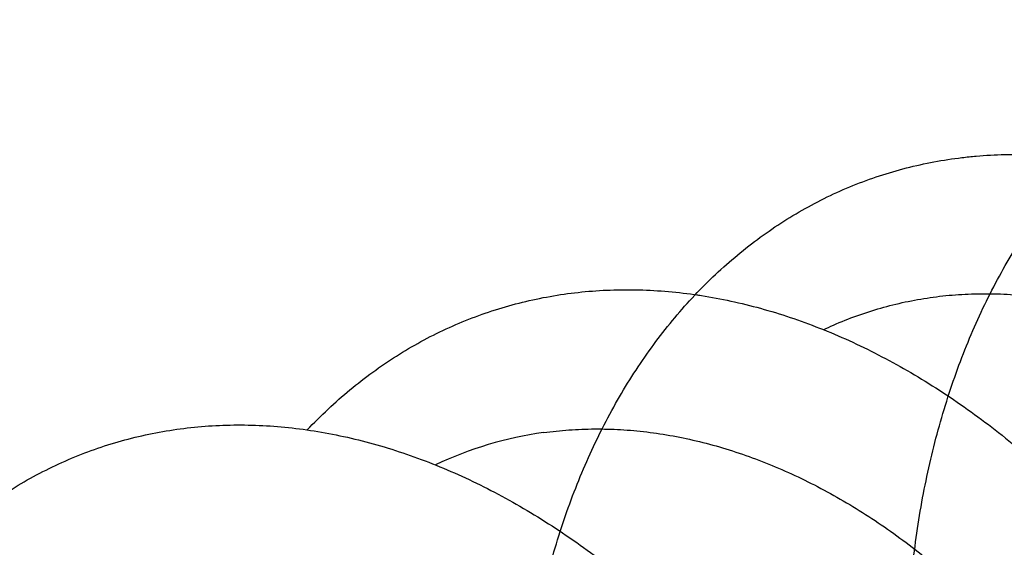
# Model space of a CAD drawing. Header units: millimetres. Extents: x 160 to 318, y 73 to 291.
# Tile 41 of 129: x 200.802 to 201.197, y 123.555 to 123.766. Entities that reach past the tile are written whole.
import ezdxf

# ---------------------------------------------------------------- set-up
doc = ezdxf.new("R2010")
doc.units = ezdxf.units.MM
doc.header["$LTSCALE"] = 30.734
doc.layers.get('0').update_dxf_attribs({"linetype": 'CONTINUOUS'})

msp = doc.modelspace()

# ---------------------------------------------------------------- linework, layer by layer
at = {"color": 7, "linetype": 'Continuous'}
msp.add_arc((201.0327433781, 123.454069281), 0.1482201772, 97.85047036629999, 115.4275295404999, dxfattribs=at)
for points, knots in [([(201.2288853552, 123.710432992), (201.232071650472, 123.7099751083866), (201.2392410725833, 123.7087687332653), (201.250353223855, 123.7062957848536), (201.2622281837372, 123.702945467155), (201.2740869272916, 123.6988947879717), (201.2859002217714, 123.6941561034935), (201.2976443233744, 123.6887414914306), (201.3092903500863, 123.6826669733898), (201.3208149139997, 123.6759476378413), (201.3321898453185, 123.6686029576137), (201.3433922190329, 123.660650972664), (201.3543949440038, 123.6521143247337), (201.3651756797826, 123.6430139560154), (201.3757087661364, 123.6333753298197), (201.385972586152, 123.623222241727), (201.3959432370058, 123.6125825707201), (201.4055999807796, 123.60148291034), (201.4149209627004, 123.5899530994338), (201.4238864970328, 123.5780224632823), (201.4324770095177, 123.5657223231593), (201.4406740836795, 123.5530846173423), (201.4484605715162, 123.5401417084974), (201.4558196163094, 123.5269278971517), (201.4627365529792, 123.5134762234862), (201.4691963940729, 123.4998229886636), (201.4751869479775, 123.4860016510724), (201.48069539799, 123.4720500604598), (201.4857120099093, 123.4580018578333), (201.49022639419, 123.4438959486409), (201.4942312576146, 123.4297659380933), (201.4977188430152, 123.4156512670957), (201.500684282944, 123.4015852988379), (201.5031226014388, 123.3876074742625), (201.5050313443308, 123.3737507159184), (201.5064084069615, 123.360053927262), (201.5072537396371, 123.3465493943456), (201.5075681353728, 123.3332749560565), (201.5073539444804, 123.3202620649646), (201.5066148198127, 123.3075469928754), (201.5053555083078, 123.295160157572), (201.5035824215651, 123.2831358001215), (201.50130269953, 123.2715030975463), (201.49852534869, 123.2602938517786), (201.4952598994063, 123.2495357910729), (201.4915177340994, 123.2392579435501), (201.4873107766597, 123.2294863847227), (201.4826525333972, 123.2202471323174), (201.4775573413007, 123.211564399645), (201.472040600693, 123.2034610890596), (201.466119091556, 123.1959592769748), (201.4598099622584, 123.1890787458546), (201.4531324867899, 123.1828390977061), (201.4461055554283, 123.1772569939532), (201.4387509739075, 123.1723490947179), (201.4310893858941, 123.1681287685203), (201.4231450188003, 123.1646091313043), (201.4149401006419, 123.1617999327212), (201.4065008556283, 123.1597101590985), (201.3978506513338, 123.1583456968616), (201.3890170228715, 123.1577111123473), (201.3800239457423, 123.1578084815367), (201.3708996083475, 123.1586380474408), (201.3616682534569, 123.1601983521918), (201.3523582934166, 123.1624856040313), (201.3429941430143, 123.1654950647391), (201.3336041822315, 123.1692191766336), (201.3242130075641, 123.1736500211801), (201.3148487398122, 123.1787764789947), (201.3055361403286, 123.1845874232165), (201.2963027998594, 123.1910683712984), (201.2871735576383, 123.1982049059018), (201.2781751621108, 123.2059794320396), (201.2693323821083, 123.2143741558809), (201.2606708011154, 123.2233686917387), (201.2522149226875, 123.2329418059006), (201.2439888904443, 123.2430706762), (201.236016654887, 123.2537306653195), (201.2283207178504, 123.2648968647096), (201.2209241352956, 123.2765413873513), (201.2138476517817, 123.2886375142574), (201.2071130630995, 123.3011543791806), (201.2007392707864, 123.3140636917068), (201.194746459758, 123.3273319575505), (201.1891516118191, 123.3409295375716), (201.1839729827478, 123.3548207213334), (201.1792255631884, 123.3689747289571), (201.1749254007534, 123.3833540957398), (201.1710854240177, 123.3979270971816), (201.1677192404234, 123.4126550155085), (201.1648376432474, 123.4275053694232), (201.162451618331, 123.4424387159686), (201.1605697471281, 123.4574220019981), (201.1592002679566, 123.4724156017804), (201.1583494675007, 123.4873860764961), (201.1580227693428, 123.5022941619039), (201.1582240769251, 123.5171062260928), (201.1589559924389, 123.531783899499), (201.1602199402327, 123.5462935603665), (201.1620157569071, 123.5605982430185), (201.1643422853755, 123.5746645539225), (201.167196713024, 123.5884574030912), (201.1705751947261, 123.6019438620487), (201.1744724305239, 123.6150911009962), (201.1788817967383, 123.6278669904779), (201.1837956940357, 123.6402412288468), (201.1892046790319, 123.6521829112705), (201.1950990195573, 123.6636643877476), (201.2014664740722, 123.6746564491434), (201.2082953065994, 123.6851341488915), (201.2155705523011, 123.6950704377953), (201.223278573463, 123.7044431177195), (201.2314017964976, 123.7132277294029), (201.2399247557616, 123.721404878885), (201.2488274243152, 123.7289530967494), (201.2580925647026, 123.7358558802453), (201.2676979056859, 123.7420951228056), (201.2776245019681, 123.7476573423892), (201.2878481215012, 123.7525281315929), (201.2983482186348, 123.7566971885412), (201.3090989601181, 123.7601540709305), (201.320078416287, 123.7628918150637), (201.3312593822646, 123.7649040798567), (201.3407077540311, 123.7659714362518), (201.346415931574, 123.766338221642), (201.3483280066, 123.7664305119)], [0, 0, 0, 0, 0.0096570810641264, 0.0218014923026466, 0.0341334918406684, 0.0466539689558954, 0.0593781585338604, 0.0723014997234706, 0.085434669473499, 0.0987682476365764, 0.1123082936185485, 0.1260413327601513, 0.1399688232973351, 0.1540741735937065, 0.1683542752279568, 0.1827904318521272, 0.1973749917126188, 0.2120881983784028, 0.2269178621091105, 0.2418442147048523, 0.2568505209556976, 0.2719179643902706, 0.2870254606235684, 0.302155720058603, 0.3172840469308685, 0.3323947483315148, 0.3474604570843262, 0.3624670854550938, 0.3773855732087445, 0.3922034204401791, 0.4068908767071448, 0.4214370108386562, 0.4358124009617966, 0.4500076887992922, 0.463994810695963, 0.4777660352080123, 0.4912956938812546, 0.5045778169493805, 0.5175901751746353, 0.5303288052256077, 0.542775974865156, 0.5549301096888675, 0.5667790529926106, 0.5783241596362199, 0.589559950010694, 0.6004914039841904, 0.6111208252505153, 0.621457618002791, 0.6315128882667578, 0.641301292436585, 0.6508433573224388, 0.6601598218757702, 0.6692804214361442, 0.6782321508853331, 0.6870528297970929, 0.6957746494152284, 0.7044411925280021, 0.7130873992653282, 0.7217591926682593, 0.7304908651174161, 0.7393268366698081, 0.7482973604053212, 0.7574420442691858, 0.7667846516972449, 0.7763578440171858, 0.7861777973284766, 0.796269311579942, 0.8066410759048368, 0.8173099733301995, 0.8282780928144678, 0.8395547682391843, 0.8511367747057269, 0.8630263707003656, 0.8752164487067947, 0.8877026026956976, 0.9004752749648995, 0.9135237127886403, 0.9268371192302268, 0.9403990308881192, 0.9541980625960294, 0.9682129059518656, 0.9824319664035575, 0.9968300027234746, 1.011395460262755, 1.026100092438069, 1.04093253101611, 1.055862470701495, 1.070878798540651, 1.085950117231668, 1.101065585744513, 1.116193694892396, 1.13132386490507, 1.146425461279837, 1.16148815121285, 1.176483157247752, 1.191400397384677, 1.206213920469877, 1.220913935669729, 1.235478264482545, 1.249897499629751, 1.264154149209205, 1.278239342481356, 1.292141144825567, 1.305851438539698, 1.319364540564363, 1.332673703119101, 1.345779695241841, 1.358678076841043, 1.371375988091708, 1.383872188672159, 1.396180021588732, 1.408302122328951, 1.420257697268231, 1.432053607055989, 1.443714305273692, 1.455250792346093, 1.466691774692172, 1.478051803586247, 1.489362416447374, 1.50064064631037, 1.511919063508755, 1.523215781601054, 1.53456239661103, 1.545976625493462, 1.55171952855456, 1.55171952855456, 1.55171952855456, 1.55171952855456]), ([(201.3296350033, 123.1711329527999), (201.3281654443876, 123.1681951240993), (201.3250377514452, 123.1623767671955), (201.3198370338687, 123.1540275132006), (201.3141560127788, 123.1461618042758), (201.3080776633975, 123.13890656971), (201.301618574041, 123.1322798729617), (201.2947992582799, 123.1263015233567), (201.2876383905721, 123.1209870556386), (201.2801586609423, 123.1163527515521), (201.2723808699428, 123.1124111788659), (201.2643296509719, 123.1091746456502), (201.2560277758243, 123.1066522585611), (201.2475012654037, 123.1048519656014), (201.2387744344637, 123.1037790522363), (201.2298739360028, 123.1034370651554), (201.2208251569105, 123.1038274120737), (201.2116547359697, 123.1049495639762), (201.2023888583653, 123.1068011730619), (201.1930537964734, 123.1093780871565), (201.18367639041, 123.1126742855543), (201.174282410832, 123.1166823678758), (201.1648992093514, 123.1213926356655), (201.1555520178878, 123.1267946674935), (201.1462684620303, 123.1328750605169), (201.137073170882, 123.1396205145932), (201.127993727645, 123.1470139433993), (201.1190540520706, 123.1550392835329), (201.1102813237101, 123.1636758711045), (201.1016986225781, 123.1729049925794), (201.0933323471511, 123.1827026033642), (201.085204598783, 123.1930474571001), (201.077340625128, 123.2039124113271), (201.0697614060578, 123.2152738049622), (201.0624906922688, 123.2271017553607), (201.0555481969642, 123.2393703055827), (201.0489558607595, 123.2520472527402), (201.0427319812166, 123.2651044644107), (201.0368964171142, 123.2785078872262), (201.0314658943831, 123.2922273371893), (201.0264579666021, 123.3062274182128), (201.0218876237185, 123.3204760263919), (201.0177699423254, 123.3349369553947), (201.0141180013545, 123.3495763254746), (201.0109442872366, 123.3643576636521), (201.0082597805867, 123.3792454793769), (201.0060743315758, 123.3942035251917), (201.0043966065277, 123.4091949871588), (201.0032338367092, 123.4241842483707), (201.0025921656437, 123.439133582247), (201.0024762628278, 123.4540082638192), (201.0028895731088, 123.4687701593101), (201.003834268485, 123.4833856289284), (201.0053109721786, 123.4978166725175), (201.0073194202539, 123.5120309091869), (201.0098573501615, 123.5259910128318), (201.0129221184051, 123.5396660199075), (201.0165085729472, 123.5530198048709), (201.0206117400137, 123.5660229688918), (201.0252236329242, 123.578641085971), (201.0303369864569, 123.590846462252), (201.0359410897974, 123.6026068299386), (201.0420264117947, 123.6138963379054), (201.0485796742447, 123.6246852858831), (201.0555890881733, 123.6349498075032), (201.0630390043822, 123.6446631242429), (201.0709153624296, 123.6538035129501), (201.0792003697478, 123.6623474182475), (201.0878776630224, 123.6702754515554), (201.0969275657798, 123.6775675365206), (201.1063313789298, 123.6842068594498), (201.116067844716, 123.6901770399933), (201.1261159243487, 123.6954641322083), (201.1364531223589, 123.7000556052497), (201.1470561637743, 123.7039407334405), (201.1579016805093, 123.7071108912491), (201.1689644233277, 123.7095589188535), (201.1802204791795, 123.7112800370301), (201.1916430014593, 123.7122709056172), (201.2032077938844, 123.7125304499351), (201.2148868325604, 123.7120592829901), (201.2266558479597, 123.7108598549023), (201.2384860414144, 123.7089367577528), (201.2503532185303, 123.7062957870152), (201.2622281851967, 123.7029454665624), (201.274086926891, 123.6988947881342), (201.2859002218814, 123.6941561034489), (201.2976443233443, 123.6887414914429), (201.3092903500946, 123.6826669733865), (201.3208149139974, 123.6759476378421), (201.3321898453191, 123.6686029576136), (201.3433922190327, 123.660650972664), (201.3543949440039, 123.6521143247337), (201.3651756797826, 123.6430139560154), (201.3757087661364, 123.6333753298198), (201.3859725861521, 123.623222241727), (201.3959432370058, 123.6125825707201), (201.4055999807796, 123.60148291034), (201.4149209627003, 123.5899530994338), (201.4238864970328, 123.5780224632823), (201.4324770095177, 123.5657223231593), (201.4406740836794, 123.5530846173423), (201.4484605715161, 123.5401417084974), (201.4558196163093, 123.5269278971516), (201.4627365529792, 123.5134762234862), (201.4691963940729, 123.4998229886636), (201.4751869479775, 123.4860016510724), (201.48069539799, 123.4720500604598), (201.4857120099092, 123.4580018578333), (201.4902263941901, 123.4438959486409), (201.4942312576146, 123.4297659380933), (201.4977188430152, 123.4156512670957), (201.500684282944, 123.4015852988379), (201.5031226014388, 123.3876074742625), (201.5050313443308, 123.3737507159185), (201.5064084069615, 123.360053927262), (201.5072537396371, 123.3465493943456), (201.5075681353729, 123.3332749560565), (201.5073539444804, 123.3202620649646), (201.5066148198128, 123.3075469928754), (201.5053555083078, 123.295160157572), (201.503582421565, 123.2831358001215), (201.5013026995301, 123.2715030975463), (201.49852534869, 123.2602938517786), (201.4952598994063, 123.2495357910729), (201.4915177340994, 123.2392579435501), (201.4873107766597, 123.2294863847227), (201.4826525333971, 123.2202471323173), (201.4775573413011, 123.2115643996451), (201.4720406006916, 123.2034610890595), (201.466119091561, 123.1959592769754), (201.4598099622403, 123.1890787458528), (201.4531324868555, 123.1828390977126), (201.44610555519, 123.1772569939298), (201.4387509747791, 123.1723490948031), (201.4310893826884, 123.1681287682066), (201.4231450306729, 123.1646091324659), (201.4149400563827, 123.1617999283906), (201.4065010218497, 123.1597101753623), (201.3993112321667, 123.1585761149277), (201.3949504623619, 123.1581690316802), (201.3934863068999, 123.1580630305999)], [0, 0, 0, 0, 0.0098546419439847, 0.0198028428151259, 0.0294884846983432, 0.0389388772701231, 0.0481720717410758, 0.0572226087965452, 0.0661164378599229, 0.0748941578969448, 0.0835881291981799, 0.0922425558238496, 0.1008934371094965, 0.109585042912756, 0.1183535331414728, 0.1272393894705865, 0.1362757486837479, 0.1454960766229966, 0.1549284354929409, 0.164597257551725, 0.1745247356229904, 0.1847257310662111, 0.1952165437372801, 0.2060029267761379, 0.2170958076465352, 0.2284927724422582, 0.240200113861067, 0.2522083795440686, 0.2645199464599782, 0.2771194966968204, 0.2900060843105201, 0.3031596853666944, 0.3165764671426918, 0.3302328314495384, 0.3441223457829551, 0.3582189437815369, 0.3725137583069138, 0.3869793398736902, 0.4016044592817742, 0.4163613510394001, 0.4312364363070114, 0.446202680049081, 0.4612441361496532, 0.4763355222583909, 0.4914585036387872, 0.5065905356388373, 0.5217109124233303, 0.5368006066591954, 0.5518370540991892, 0.5668049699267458, 0.5816808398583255, 0.5964531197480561, 0.6110983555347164, 0.6256087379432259, 0.6399619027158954, 0.6541537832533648, 0.6681641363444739, 0.6819926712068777, 0.6956222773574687, 0.7090564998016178, 0.7222823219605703, 0.7353071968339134, 0.7481230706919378, 0.76074134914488, 0.7731596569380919, 0.7853932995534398, 0.7974460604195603, 0.809336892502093, 0.8210758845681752, 0.8326850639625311, 0.8441805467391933, 0.855586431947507, 0.8669241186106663, 0.8782183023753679, 0.8894944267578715, 0.900776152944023, 0.912091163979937, 0.923460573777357, 0.9349122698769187, 0.9464634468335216, 0.9581404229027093, 0.9699554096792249, 0.9819317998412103, 0.9940762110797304, 1.006408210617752, 1.018928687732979, 1.031652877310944, 1.044576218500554, 1.057709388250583, 1.07104296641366, 1.084583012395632, 1.098316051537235, 1.112243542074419, 1.12634889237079, 1.140628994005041, 1.155065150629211, 1.169649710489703, 1.184362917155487, 1.199192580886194, 1.214118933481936, 1.229125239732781, 1.244192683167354, 1.259300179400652, 1.274430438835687, 1.289558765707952, 1.304669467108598, 1.31973517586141, 1.334741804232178, 1.349660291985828, 1.364478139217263, 1.379165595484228, 1.39371172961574, 1.40808711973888, 1.422282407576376, 1.436269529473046, 1.450040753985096, 1.463570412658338, 1.476852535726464, 1.489864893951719, 1.502603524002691, 1.51505069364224, 1.527204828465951, 1.539053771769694, 1.550598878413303, 1.561834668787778, 1.572766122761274, 1.583395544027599, 1.593732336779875, 1.603787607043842, 1.613576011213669, 1.623118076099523, 1.632434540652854, 1.641555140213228, 1.650506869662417, 1.659327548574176, 1.668049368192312, 1.676715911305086, 1.685362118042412, 1.694033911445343, 1.7027655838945, 1.707169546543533, 1.707169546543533, 1.707169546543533, 1.707169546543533]), ([(201.0733234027, 123.6562076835), (201.0741314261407, 123.6560915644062), (201.0789087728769, 123.6553753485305), (201.0876664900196, 123.653741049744), (201.0995399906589, 123.6508152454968), (201.1114115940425, 123.6471835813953), (201.1232554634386, 123.6428561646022), (201.1350442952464, 123.6378454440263), (201.1467522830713, 123.6321649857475), (201.1583530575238, 123.6258303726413), (201.1698206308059, 123.6188587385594), (201.1811299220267, 123.6112684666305), (201.192255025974, 123.6030802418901), (201.2031723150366, 123.5943149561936), (201.2138563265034, 123.5849967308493), (201.224284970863, 123.5751487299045), (201.2344336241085, 123.5647982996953), (201.2442818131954, 123.5539706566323), (201.2538061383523, 123.5426960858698), (201.2629878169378, 123.5310016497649), (201.2718050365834, 123.5189202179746), (201.2802407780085, 123.5064805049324), (201.2882751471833, 123.4937175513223), (201.295892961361, 123.4806615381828), (201.3030765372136, 123.4673492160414), (201.3098126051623, 123.4538120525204), (201.3160859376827, 123.4400880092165), (201.3218852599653, 123.4262096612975), (201.3271979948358, 123.4122156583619), (201.3320149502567, 123.3981395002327), (201.3363263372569, 123.3840199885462), (201.3401251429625, 123.369891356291), (201.3434044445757, 123.3557920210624), (201.3461595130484, 123.3417567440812), (201.3483863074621, 123.3278230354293), (201.3500824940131, 123.3140259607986), (201.3512468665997, 123.3004016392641), (201.3518796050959, 123.2869851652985), (201.3519822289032, 123.2738108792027), (201.351557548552, 123.2609135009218), (201.3506096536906, 123.2483253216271), (201.349144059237, 123.2360802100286), (201.3471672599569, 123.2242082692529), (201.344687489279, 123.212742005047), (201.3417134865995, 123.2017092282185), (201.3382561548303, 123.1911406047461), (201.3343263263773, 123.1810615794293), (201.329937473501, 123.1715005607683), (201.3251023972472, 123.162480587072), (201.3198370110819, 123.1540274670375), (201.3141560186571, 123.1461618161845), (201.3080776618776, 123.1389065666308), (201.3016185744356, 123.1322798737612), (201.2947992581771, 123.1263015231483), (201.287638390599, 123.1209870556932), (201.2801586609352, 123.1163527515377), (201.2723808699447, 123.1124111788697), (201.2643296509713, 123.1091746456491), (201.2560277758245, 123.1066522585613), (201.2475012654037, 123.1048519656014), (201.2387744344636, 123.1037790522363), (201.2298739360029, 123.1034370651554), (201.2208251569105, 123.1038274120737), (201.2116547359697, 123.1049495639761), (201.2023888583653, 123.1068011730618), (201.1930537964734, 123.1093780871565), (201.18367639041, 123.1126742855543), (201.174282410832, 123.1166823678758), (201.1648992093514, 123.1213926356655), (201.1555520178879, 123.1267946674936), (201.1462684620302, 123.1328750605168), (201.137073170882, 123.1396205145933), (201.127993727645, 123.1470139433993), (201.1190540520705, 123.1550392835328), (201.1102813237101, 123.1636758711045), (201.1016986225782, 123.1729049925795), (201.0933323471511, 123.1827026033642), (201.0852045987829, 123.1930474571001), (201.077340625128, 123.2039124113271), (201.0697614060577, 123.2152738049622), (201.0624906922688, 123.2271017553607), (201.0555481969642, 123.2393703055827), (201.0489558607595, 123.2520472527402), (201.0427319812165, 123.2651044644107), (201.0368964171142, 123.2785078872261), (201.0314658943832, 123.2922273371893), (201.0264579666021, 123.3062274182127), (201.0218876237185, 123.3204760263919), (201.0177699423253, 123.3349369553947), (201.0141180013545, 123.3495763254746), (201.0109442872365, 123.3643576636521), (201.0082597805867, 123.3792454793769), (201.0060743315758, 123.3942035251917), (201.0043966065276, 123.4091949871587), (201.0032338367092, 123.4241842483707), (201.0025921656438, 123.439133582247), (201.0024762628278, 123.4540082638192), (201.0028895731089, 123.4687701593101), (201.0038342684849, 123.4833856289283), (201.0053109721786, 123.4978166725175), (201.0073194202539, 123.5120309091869), (201.0098573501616, 123.5259910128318), (201.0129221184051, 123.5396660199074), (201.0165085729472, 123.5530198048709), (201.0206117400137, 123.5660229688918), (201.0252236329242, 123.578641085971), (201.0303369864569, 123.590846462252), (201.0359410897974, 123.6026068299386), (201.0420264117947, 123.6138963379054), (201.0485796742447, 123.6246852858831), (201.0555890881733, 123.6349498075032), (201.0630390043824, 123.644663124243), (201.0709153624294, 123.65380351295), (201.0792003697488, 123.6623474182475), (201.0878776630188, 123.6702754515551), (201.0969275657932, 123.677567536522), (201.1063313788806, 123.6842068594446), (201.1160678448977, 123.6901770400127), (201.1261159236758, 123.6954641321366), (201.1364531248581, 123.700055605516), (201.1470561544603, 123.703940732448), (201.1579017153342, 123.70711089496), (201.1689642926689, 123.7095589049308), (201.1783293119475, 123.7109908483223), (201.1839949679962, 123.711575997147), (201.185892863, 123.7117411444)], [0, 0, 0, 0, 0.0024489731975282, 0.0144920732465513, 0.0267094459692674, 0.0391165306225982, 0.0517175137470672, 0.0645211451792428, 0.0775286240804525, 0.0907416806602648, 0.1041592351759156, 0.1177760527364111, 0.131589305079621, 0.1455873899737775, 0.1597659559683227, 0.1741078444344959, 0.1886073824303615, 0.2032427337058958, 0.2180070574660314, 0.2328747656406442, 0.2478379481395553, 0.262868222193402, 0.2779566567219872, 0.2930730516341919, 0.308207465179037, 0.3233288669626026, 0.3384262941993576, 0.3534688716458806, 0.3684446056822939, 0.3833237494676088, 0.3980932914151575, 0.4127255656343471, 0.4272066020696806, 0.4415117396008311, 0.4556261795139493, 0.4695291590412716, 0.4832052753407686, 0.4966384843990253, 0.5098132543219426, 0.52271879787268, 0.535340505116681, 0.547673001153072, 0.5597038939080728, 0.5714334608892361, 0.5828528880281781, 0.5939684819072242, 0.6047763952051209, 0.6152894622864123, 0.6255101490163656, 0.6354583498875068, 0.6451439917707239, 0.6545943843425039, 0.6638275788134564, 0.6728781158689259, 0.6817719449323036, 0.6905496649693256, 0.6992436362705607, 0.7078980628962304, 0.7165489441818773, 0.7252405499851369, 0.7340090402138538, 0.7428948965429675, 0.7519312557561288, 0.7611515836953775, 0.7705839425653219, 0.7802527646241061, 0.7901802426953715, 0.800381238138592, 0.810872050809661, 0.8216584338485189, 0.8327513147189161, 0.8441482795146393, 0.8558556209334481, 0.8678638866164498, 0.8801754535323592, 0.8927750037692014, 0.9056615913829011, 0.9188151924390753, 0.9322319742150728, 0.9458883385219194, 0.9597778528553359, 0.9738744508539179, 0.9881692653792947, 1.002634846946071, 1.017259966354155, 1.032016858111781, 1.046891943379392, 1.061858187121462, 1.076899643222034, 1.091991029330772, 1.107114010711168, 1.122246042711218, 1.137366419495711, 1.152456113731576, 1.16749256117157, 1.182460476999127, 1.197336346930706, 1.212108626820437, 1.226753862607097, 1.241264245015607, 1.255617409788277, 1.269809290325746, 1.283819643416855, 1.297648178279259, 1.31127778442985, 1.324712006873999, 1.337937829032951, 1.350962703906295, 1.363778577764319, 1.376396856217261, 1.388815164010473, 1.401048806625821, 1.413101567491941, 1.424992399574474, 1.436731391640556, 1.448340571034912, 1.459836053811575, 1.471241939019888, 1.482579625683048, 1.493873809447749, 1.505149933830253, 1.516431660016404, 1.527746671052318, 1.539116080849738, 1.544831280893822, 1.544831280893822, 1.544831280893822, 1.544831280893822]), ([(200.9177439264, 123.6019794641), (200.9180747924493, 123.6023294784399), (200.9211251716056, 123.6055332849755), (200.9270623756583, 123.6113691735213), (200.9358903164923, 123.6190443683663), (200.9450847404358, 123.6260777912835), (200.954623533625, 123.6324508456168), (200.9644878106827, 123.6381497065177), (200.9746536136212, 123.6431596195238), (200.9851004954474, 123.647469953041), (200.9958028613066, 123.6510698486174), (201.0067384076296, 123.6539519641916), (201.0141491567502, 123.6553869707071), (201.0178803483, 123.6559833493)], [0, 0, 0, 0, 0.0014449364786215, 0.0132711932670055, 0.0249579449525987, 0.036517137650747, 0.0479761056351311, 0.0593497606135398, 0.0706690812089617, 0.081950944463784, 0.0932281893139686, 0.1045182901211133, 0.1158539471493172, 0.1158539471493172, 0.1158539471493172, 0.1158539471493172]), ([(201.0178803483, 123.6559833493), (201.0216319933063, 123.6565829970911), (201.0292077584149, 123.6575390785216), (201.0406893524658, 123.658237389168), (201.052303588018, 123.6582044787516), (201.0640213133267, 123.6574416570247), (201.075818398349, 123.6559520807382), (201.0876662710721, 123.6537410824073), (201.0995400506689, 123.6508152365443), (201.111411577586, 123.6471835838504), (201.1232554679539, 123.6428561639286), (201.1350442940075, 123.6378454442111), (201.1467522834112, 123.6321649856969), (201.1583530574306, 123.6258303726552), (201.1698206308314, 123.6188587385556), (201.1811299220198, 123.6112684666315), (201.1922550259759, 123.6030802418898), (201.2031723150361, 123.5943149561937), (201.2138563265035, 123.5849967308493), (201.2242849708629, 123.5751487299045), (201.2344336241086, 123.5647982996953), (201.2442818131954, 123.5539706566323), (201.2538061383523, 123.5426960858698), (201.2629878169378, 123.5310016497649), (201.2718050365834, 123.5189202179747), (201.2802407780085, 123.5064805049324), (201.2882751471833, 123.4937175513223), (201.295892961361, 123.4806615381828), (201.3030765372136, 123.4673492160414), (201.3098126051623, 123.4538120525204), (201.3160859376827, 123.4400880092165), (201.3218852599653, 123.4262096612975), (201.3271979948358, 123.4122156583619), (201.3320149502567, 123.3981395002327), (201.3363263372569, 123.3840199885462), (201.3401251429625, 123.369891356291), (201.3434044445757, 123.3557920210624), (201.3461595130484, 123.3417567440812), (201.3483863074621, 123.3278230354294), (201.3500824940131, 123.3140259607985), (201.3512468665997, 123.3004016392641), (201.3518796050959, 123.2869851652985), (201.3519822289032, 123.2738108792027), (201.351557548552, 123.2609135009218), (201.3506096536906, 123.2483253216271), (201.349144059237, 123.2360802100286), (201.3471672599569, 123.2242082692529), (201.344687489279, 123.212742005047), (201.3417134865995, 123.2017092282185), (201.3382561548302, 123.1911406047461), (201.3343263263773, 123.1810615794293), (201.3299374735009, 123.1715005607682), (201.3251023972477, 123.162480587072), (201.3198370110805, 123.1540274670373), (201.3141560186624, 123.1461618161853), (201.3080776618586, 123.138906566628), (201.3016185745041, 123.1322798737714), (201.2947992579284, 123.1263015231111), (201.2876383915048, 123.1209870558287), (201.2801586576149, 123.1163527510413), (201.2723808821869, 123.1124111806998), (201.2643296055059, 123.1091746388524), (201.2560279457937, 123.1066522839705), (201.2489360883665, 123.1051549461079), (201.2446250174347, 123.1045302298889), (201.2431783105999, 123.1043516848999)], [0, 0, 0, 0, 0.011397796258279, 0.0228883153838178, 0.0344859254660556, 0.0462173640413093, 0.0580938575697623, 0.0701369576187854, 0.0823543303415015, 0.0947614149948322, 0.1073623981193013, 0.1201660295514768, 0.1331735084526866, 0.1463865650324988, 0.1598041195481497, 0.1734209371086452, 0.1872341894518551, 0.2012322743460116, 0.2154108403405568, 0.22975272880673, 0.2442522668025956, 0.2588876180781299, 0.2736519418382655, 0.2885196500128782, 0.3034828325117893, 0.3185131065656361, 0.3336015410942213, 0.348717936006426, 0.3638523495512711, 0.3789737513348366, 0.3940711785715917, 0.4091137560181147, 0.424089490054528, 0.4389686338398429, 0.4537381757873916, 0.4683704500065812, 0.4828514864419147, 0.4971566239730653, 0.5112710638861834, 0.5251740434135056, 0.5388501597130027, 0.5522833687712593, 0.5654581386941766, 0.578363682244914, 0.590985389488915, 0.6033178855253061, 0.6153487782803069, 0.6270783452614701, 0.6384977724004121, 0.6496133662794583, 0.6604212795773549, 0.6709343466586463, 0.6811550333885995, 0.6911032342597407, 0.700788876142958, 0.7102392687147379, 0.7194724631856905, 0.72852300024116, 0.7374168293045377, 0.7461945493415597, 0.7548885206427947, 0.7635429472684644, 0.7721938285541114, 0.780885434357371, 0.7852584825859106, 0.7852584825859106, 0.7852584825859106, 0.7852584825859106]), ([(201.1246800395, 123.6421607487), (201.1260024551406, 123.6427898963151), (201.1303930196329, 123.6447997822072), (201.1380036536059, 123.6478425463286), (201.1476181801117, 123.650941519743), (201.1574396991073, 123.6533805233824), (201.1657669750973, 123.6548567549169), (201.1708093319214, 123.6554911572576), (201.1724986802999, 123.6556752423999)], [0, 0, 0, 0, 0.0043933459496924, 0.0144843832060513, 0.0245680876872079, 0.0346749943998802, 0.0448206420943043, 0.0499186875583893, 0.0499186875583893, 0.0499186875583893, 0.0499186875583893]), ([(201.1724986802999, 123.6556752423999), (201.1741942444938, 123.6558600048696), (201.1793108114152, 123.6563313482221), (201.1879147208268, 123.6566944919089), (201.1983255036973, 123.6564591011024), (201.2088221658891, 123.6555556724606), (201.2193770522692, 123.6539883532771), (201.229966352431, 123.6517627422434), (201.2405628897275, 123.6488868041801), (201.2511423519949, 123.645369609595), (201.2616781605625, 123.6412226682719), (201.2721457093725, 123.6364585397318), (201.2825193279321, 123.6310919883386), (201.2927742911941, 123.6251390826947), (201.3028861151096, 123.6186175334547), (201.3128302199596, 123.6115468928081), (201.3225835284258, 123.6039475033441), (201.3321219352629, 123.5958422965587), (201.3414239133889, 123.5872539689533), (201.3504662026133, 123.5782086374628), (201.3592289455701, 123.5687310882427), (201.3676900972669, 123.5588503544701), (201.3758315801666, 123.5485930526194), (201.3836329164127, 123.537990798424), (201.3910779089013, 123.5270717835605), (201.398147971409, 123.5158698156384), (201.4048288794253, 123.5044144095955), (201.4111042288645, 123.4927411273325), (201.4169618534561, 123.480880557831), (201.4223877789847, 123.468869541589), (201.4273719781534, 123.4567394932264), (201.4319031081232, 123.4445280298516), (201.4359733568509, 123.4322671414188), (201.4395741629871, 123.4199947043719), (201.4427000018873, 123.4077430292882), (201.4453451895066, 123.3955497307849), (201.4475065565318, 123.3834471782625), (201.4491813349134, 123.3714722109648), (201.4503687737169, 123.3596569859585), (201.451069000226, 123.3480370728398), (201.4512837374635, 123.3366441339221), (201.4510159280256, 123.3255120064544), (201.4502698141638, 123.3146715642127), (201.4490510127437, 123.3041544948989), (201.4473663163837, 123.2939905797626), (201.4452238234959, 123.2842090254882), (201.4426328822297, 123.2748381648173), (201.4396038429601, 123.265904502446), (201.4361485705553, 123.2574345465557), (201.4322794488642, 123.2494520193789), (201.4280107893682, 123.2419812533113), (201.4233568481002, 123.2350431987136), (201.4183343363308, 123.2286597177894), (201.4129593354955, 123.2228490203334), (201.4072509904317, 123.2176302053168), (201.4012272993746, 123.2130186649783), (201.3949099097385, 123.2090302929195), (201.3883188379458, 123.2056773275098), (201.3814780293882, 123.2029717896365), (201.3744095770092, 123.2009222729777), (201.3683651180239, 123.1997700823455), (201.3646910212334, 123.1993295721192), (201.3634574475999, 123.1992099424)], [0, 0, 0, 0, 0.0051168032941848, 0.0154119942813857, 0.0258147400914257, 0.0363362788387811, 0.0469977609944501, 0.0578070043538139, 0.0687795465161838, 0.0799196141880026, 0.0912365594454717, 0.1027312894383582, 0.1144066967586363, 0.126260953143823, 0.1382904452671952, 0.1504912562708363, 0.1628536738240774, 0.1753720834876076, 0.1880313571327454, 0.2008244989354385, 0.2137317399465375, 0.226744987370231, 0.2398406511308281, 0.2530097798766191, 0.2662258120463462, 0.2794791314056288, 0.2927410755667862, 0.3060015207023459, 0.3192305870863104, 0.3324177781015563, 0.3455328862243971, 0.3585651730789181, 0.3714849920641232, 0.3842815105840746, 0.3969265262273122, 0.4094092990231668, 0.4217039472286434, 0.4338000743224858, 0.4456749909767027, 0.4573189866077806, 0.4687134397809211, 0.4798497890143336, 0.4907143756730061, 0.5013004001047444, 0.5116000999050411, 0.521609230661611, 0.5313268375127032, 0.54075243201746, 0.5498925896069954, 0.558752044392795, 0.5673455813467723, 0.5756845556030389, 0.5837925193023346, 0.5916884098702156, 0.5994045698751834, 0.606967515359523, 0.6144172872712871, 0.621786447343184, 0.6291200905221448, 0.6364536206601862, 0.6438332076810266, 0.6475512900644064, 0.6475512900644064, 0.6475512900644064, 0.6475512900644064]), ([(200.8556163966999, 123.6005511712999), (200.8593281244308, 123.6012960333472), (200.8668282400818, 123.6025440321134), (200.8782192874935, 123.6036810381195), (200.8897577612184, 123.6040868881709), (200.9014160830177, 123.6037617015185), (200.9131692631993, 123.602707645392), (200.924989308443, 123.6009288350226), (200.9368513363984, 123.5984308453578), (200.9487267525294, 123.5952216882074), (200.9605910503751, 123.5913101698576), (200.9724153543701, 123.5867081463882), (200.984175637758, 123.5814274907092), (200.9958431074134, 123.575483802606), (201.0073943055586, 123.5688918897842), (201.0188008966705, 123.5616709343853), (201.0300400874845, 123.5538385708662), (201.0410843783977, 123.5454173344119), (201.0519117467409, 123.536427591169), (201.0624958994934, 123.5268949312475), (201.0728157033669, 123.5168423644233), (201.0828464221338, 123.5062981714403), (201.0925679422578, 123.4952879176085), (201.101957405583, 123.4838421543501), (201.1109958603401, 123.4719889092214), (201.1196626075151, 123.4597605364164), (201.1279400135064, 123.4471874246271), (201.1358097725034, 123.4343032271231), (201.1432557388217, 123.4211405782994), (201.1502621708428, 123.4077339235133), (201.1568146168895, 123.3941179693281), (201.1628999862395, 123.3803275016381), (201.1685057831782, 123.3663989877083), (201.1736215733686, 123.3523671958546), (201.1782370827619, 123.3382699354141), (201.1823444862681, 123.3241417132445), (201.185935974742, 123.3100211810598), (201.1890062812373, 123.2959423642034), (201.1915502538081, 123.281944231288), (201.1935651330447, 123.2680601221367), (201.1950485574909, 123.2543287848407), (201.196000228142, 123.2407826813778), (201.1964206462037, 123.2274598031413), (201.1963119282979, 123.2143915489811), (201.195677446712, 123.2016146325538), (201.194521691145, 123.1891592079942), (201.1928508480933, 123.1770602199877), (201.1906717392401, 123.1653463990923), (201.1879932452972, 123.1540504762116), (201.1848244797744, 123.1431995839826), (201.181176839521, 123.1328238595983), (201.1770616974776, 123.1229486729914), (201.1724927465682, 123.1136012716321), (201.1674836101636, 123.1048051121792), (201.162050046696, 123.0965843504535), (201.1562079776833, 123.0889603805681), (201.1499750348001, 123.0819541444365), (201.1433695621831, 123.0755847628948), (201.1364109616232, 123.069869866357), (201.1291201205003, 123.0648258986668), (201.1215181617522, 123.0604670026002), (201.1136284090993, 123.056806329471), (201.1054738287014, 123.0538543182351), (201.0984871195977, 123.0519948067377), (201.0942305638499, 123.051152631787), (201.0928025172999, 123.0509016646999)], [0, 0, 0, 0, 0.0113571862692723, 0.0227902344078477, 0.0343200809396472, 0.0459702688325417, 0.0577562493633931, 0.069699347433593, 0.0818088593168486, 0.0941029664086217, 0.1065846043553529, 0.119268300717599, 0.1321508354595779, 0.1452428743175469, 0.1585355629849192, 0.1720356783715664, 0.1857294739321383, 0.199619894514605, 0.2136891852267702, 0.2279365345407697, 0.2423411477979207, 0.2568985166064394, 0.2715858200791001, 0.2863948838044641, 0.3013018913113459, 0.3162950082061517, 0.3313504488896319, 0.3464527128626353, 0.3615790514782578, 0.3767102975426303, 0.3918256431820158, 0.4069024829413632, 0.4219224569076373, 0.4368603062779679, 0.4517001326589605, 0.4664150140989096, 0.4809914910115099, 0.4954020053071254, 0.5096355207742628, 0.5236648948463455, 0.537481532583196, 0.551059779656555, 0.5643935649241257, 0.577459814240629, 0.5902551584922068, 0.6027602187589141, 0.6149746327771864, 0.6268838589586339, 0.6384909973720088, 0.6497875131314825, 0.6607805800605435, 0.6714688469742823, 0.6818642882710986, 0.6919738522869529, 0.7018150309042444, 0.7114039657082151, 0.7207641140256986, 0.7299211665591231, 0.7389043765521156, 0.7477482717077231, 0.7564868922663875, 0.7651613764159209, 0.7738082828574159, 0.7824719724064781, 0.786821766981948, 0.786821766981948, 0.786821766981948, 0.786821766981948]), ([(200.7795995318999, 123.5640653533), (200.781070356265, 123.5652792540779), (200.785557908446, 123.568868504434), (200.7932965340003, 123.5744820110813), (200.8029677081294, 123.5805869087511), (200.8129555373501, 123.5860118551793), (200.8232363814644, 123.590743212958), (200.8337885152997, 123.5947705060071), (200.844586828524, 123.5980841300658), (200.8519215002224, 123.5998096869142), (200.8556163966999, 123.6005511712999)], [0, 0, 0, 0, 0.005721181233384, 0.0172366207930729, 0.0286596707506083, 0.0400080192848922, 0.0513099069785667, 0.0625866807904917, 0.0738661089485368, 0.0851717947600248, 0.0851717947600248, 0.0851717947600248, 0.0851717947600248]), ([(201.0124981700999, 123.6009008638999), (201.0141820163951, 123.6011344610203), (201.0192641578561, 123.6017527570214), (201.0278192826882, 123.6023613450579), (201.038185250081, 123.6024196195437), (201.0486476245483, 123.601808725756), (201.0591800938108, 123.6005318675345), (201.069757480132, 123.5985940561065), (201.0803541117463, 123.5960021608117), (201.0909440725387, 123.592764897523), (201.1015023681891, 123.5888924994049), (201.1120026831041, 123.5843974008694), (201.1224208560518, 123.5792929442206), (201.1327305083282, 123.5735952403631), (201.1429084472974, 123.5673205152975), (201.1529285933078, 123.560488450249), (201.1627688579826, 123.55311794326), (201.1724038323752, 123.5452320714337), (201.1818126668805, 123.5368521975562), (201.1909709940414, 123.5280045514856), (201.1998593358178, 123.5187127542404), (201.2084547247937, 123.5090058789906), (201.2167391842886, 123.4989095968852), (201.2246914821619, 123.4884554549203), (201.2322952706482, 123.4776709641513), (201.2395313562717, 123.4665897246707), (201.2463851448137, 123.455240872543), (201.2528397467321, 123.4436595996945), (201.2588824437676, 123.4318764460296), (201.2644988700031, 123.4199277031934), (201.2696783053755, 123.4078450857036), (201.274409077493, 123.39566547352), (201.2786825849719, 123.38342151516), (201.2824899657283, 123.3711501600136), (201.2858248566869, 123.3588847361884), (201.2886812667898, 123.346661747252), (201.2910551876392, 123.3345149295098), (201.2929435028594, 123.3224798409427), (201.2943446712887, 123.3105903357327), (201.2952583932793, 123.2988805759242), (201.2956857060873, 123.2873841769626), (201.2956290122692, 123.2761335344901), (201.2950920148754, 123.2651615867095), (201.2940796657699, 123.2544986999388), (201.292598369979, 123.2441766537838), (201.2906554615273, 123.2342236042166), (201.2882600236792, 123.2246696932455), (201.2854215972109, 123.2155407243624), (201.2821518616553, 123.2068647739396), (201.278462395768, 123.198665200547), (201.2743673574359, 123.1909676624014), (201.2698802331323, 123.183793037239), (201.2650175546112, 123.1771642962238), (201.2597946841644, 123.1710998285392), (201.2542304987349, 123.165619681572), (201.2483423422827, 123.1607396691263), (201.2421514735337, 123.1564765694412), (201.2356773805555, 123.1528432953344), (201.2289435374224, 123.1498527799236), (201.2219717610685, 123.1475145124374), (201.2159952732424, 123.146119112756), (201.2123559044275, 123.1455328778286), (201.2111341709, 123.1453646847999)], [0, 0, 0, 0, 0.005099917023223, 0.015356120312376, 0.025710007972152, 0.036177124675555, 0.0467756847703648, 0.0575187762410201, 0.0684182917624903, 0.0794845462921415, 0.0907226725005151, 0.1021400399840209, 0.1137351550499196, 0.1255124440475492, 0.1374642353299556, 0.149592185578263, 0.1618830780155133, 0.1743360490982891, 0.1869330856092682, 0.1996710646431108, 0.2125279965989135, 0.2254987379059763, 0.238558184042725, 0.2516993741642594, 0.2648949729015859, 0.2781363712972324, 0.2913948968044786, 0.304660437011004, 0.3179038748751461, 0.3311137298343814, 0.34426132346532, 0.3573339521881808, 0.3703042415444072, 0.3831584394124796, 0.3958713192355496, 0.4084283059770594, 0.4208071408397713, 0.4329927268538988, 0.444966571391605, 0.456713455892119, 0.4682193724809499, 0.4794697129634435, 0.4904554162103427, 0.5011636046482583, 0.5115905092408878, 0.5217262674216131, 0.5315728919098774, 0.5411249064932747, 0.550390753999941, 0.5593707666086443, 0.5680805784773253, 0.576527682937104, 0.5847356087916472, 0.5927200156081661, 0.6005126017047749, 0.6081373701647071, 0.6156334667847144, 0.6230320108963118, 0.6303773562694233, 0.6377048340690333, 0.645060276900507, 0.6487600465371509, 0.6487600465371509, 0.6487600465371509, 0.6487600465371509])]:
    msp.add_open_spline(points, degree=3, knots=knots, dxfattribs=at)

doc.saveas('drawing.dxf')
